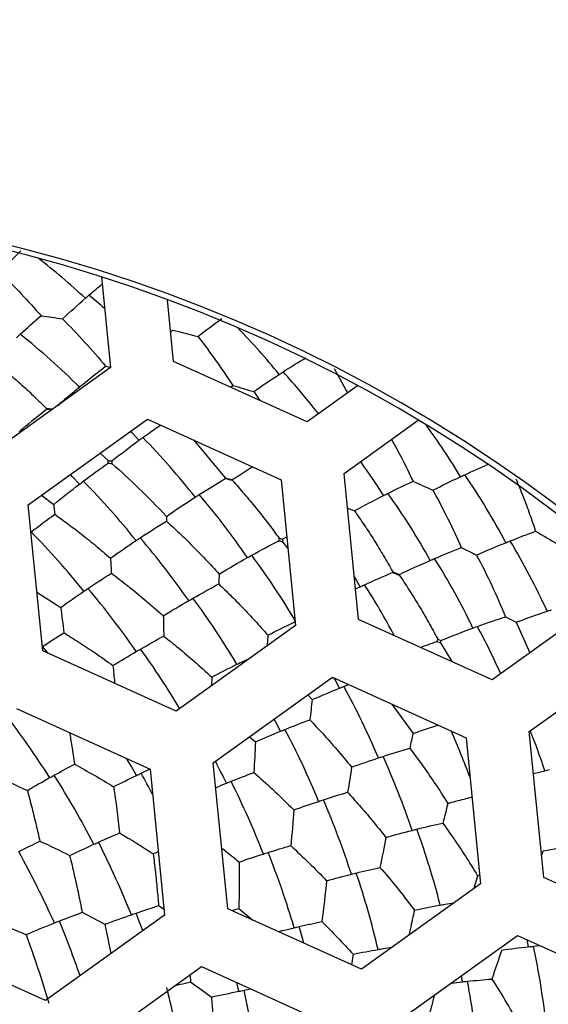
# Paper-space layout '_Inferior' of a CAD drawing. Header units: millimetres. Extents: x -40 to 40, y -40 to 40.
# Tile 20 of 25: x 3 to 7.2, y 5.7 to 13.4. Entities that reach past the tile are written whole.
import ezdxf

# ---------------------------------------------------------------- set-up
doc = ezdxf.new("R2010")
doc.units = ezdxf.units.MM

psp = doc.layouts.new('_Inferior')

# ---------------------------------------------------------------- linework, layer by layer
at = {"color": 7, "linetype": 'Continuous', "lineweight": 25}
for p, q in [((3.6475, 11.3797), (3.7181, 10.6658)), ((4.2157, 10.715), (4.1677, 11.1997)), ((4.1924, 10.9504), (4.2077, 10.9616)), ((5.2677, 10.2389), (4.2157, 10.715)), ((3.7181, 10.6658), (2.7798, 9.9928)), ((3.6804, 10.6766), (3.7188, 10.6702)), ((5.4799, 10.6576), (5.5846, 10.4662)), ((4.6631, 10.5125), (4.6818, 10.5246)), ((4.846, 10.4769), (4.8957, 10.4072)), ((5.6634, 10.5227), (5.2677, 10.2389)), ((3.0712, 9.5865), (4.0095, 10.2595)), ((4.0095, 10.2595), (5.0615, 9.7834)), ((5.5591, 9.8326), (6.1421, 10.2507)), ((4.371, 10.0959), (4.6227, 9.797)), ((3.6376, 9.9927), (3.7004, 9.9343)), ((5.0615, 9.7834), (5.1752, 8.6343)), ((5.6727, 8.6835), (5.5591, 9.8326)), ((3.1757, 9.6614), (3.2715, 9.589)), ((3.1849, 8.4374), (3.0712, 9.5865)), ((5.0738, 9.3151), (5.106, 9.3333)), ((5.0717, 9.2955), (5.115, 9.2427)), ((5.6489, 8.9244), (5.6846, 8.9412)), ((3.1394, 8.897), (3.3265, 8.7777)), ((7.663, 8.8804), (6.7247, 8.2074)), ((6.7247, 8.2074), (5.6727, 8.6835)), ((5.1752, 8.6343), (4.2369, 7.9613)), ((6.9125, 8.6609), (7.0205, 8.4195)), ((3.2245, 8.4195), (3.1842, 8.4691)), ((6.316, 8.4992), (6.4059, 8.3517)), ((7.0161, 7.8011), (7.9544, 8.4741)), ((4.2369, 7.9613), (3.1849, 8.4374)), ((4.749, 8.3473), (4.8266, 8.3843)), ((4.5157, 8.2293), (4.515, 8.1608)), ((4.5283, 7.555), (5.4666, 8.228)), ((5.4666, 8.228), (6.5186, 7.7519)), ((5.5568, 8.1565), (5.5933, 8.1707)), ((5.2725, 8.0888), (5.3065, 8.0519)), ((5.9346, 8.0162), (6.1007, 7.7858)), ((2.9787, 7.9819), (4.0307, 7.5058)), ((4.8141, 7.76), (4.8596, 7.7193)), ((6.5186, 7.7519), (6.6322, 6.6028)), ((7.1298, 6.652), (7.0161, 7.8011)), ((4.6419, 6.4059), (4.5283, 7.555)), ((3.9591, 7.4725), (4.0302, 7.506)), ((4.0307, 7.5058), (4.1444, 6.3567)), ((7.0488, 7.4706), (7.1387, 7.4924)), ((4.0552, 6.8391), (4.0951, 6.8553)), ((7.1249, 6.861), (7.1124, 6.8275)), ((6.6091, 6.6658), (6.5788, 6.5645)), ((6.6091, 6.6658), (6.6257, 6.6691)), ((6.6322, 6.6028), (5.6939, 5.9298)), ((8.1818, 6.1759), (7.1298, 6.652)), ((6.3536, 6.4418), (6.4245, 6.4538)), ((4.1444, 6.3567), (3.2061, 5.6837)), ((4.0971, 6.4302), (4.1399, 6.4022)), ((5.6939, 5.9298), (4.6419, 6.4059)), ((4.6731, 6.3918), (4.7283, 6.4068)), ((4.7283, 6.4068), (4.8392, 6.3166)), ((3.6741, 6.2836), (3.7202, 6.0525)), ((3.2061, 5.6837), (2.1541, 6.1598)), ((5.9853, 5.5235), (6.9236, 6.1965)), ((6.9236, 6.1965), (7.9756, 5.7204)), ((7.0112, 6.1068), (7.0007, 6.1616)), ((5.6287, 6.049), (5.6167, 5.9648)), ((5.8654, 6.0918), (5.9356, 6.1031)), ((7.05, 6.111), (7.1014, 6.116)), ((3.4975, 5.2774), (4.4358, 5.9504)), ((4.4358, 5.9504), (5.4878, 5.4743)), ((4.3451, 5.8853), (4.3494, 5.8294)), ((4.73, 5.7564), (4.7123, 5.8252)), ((6.4902, 5.8311), (6.4816, 5.8794)), ((4.7701, 5.7642), (4.8247, 5.7744))]:
    psp.add_line(p, q, dxfattribs=at)
at = {"color": 7, "linetype": 'Continuous', "lineweight": 25, "flags": 128}
for points in [[(3.9429, 10.0933), (3.8895, 10.1526), (3.878, 10.1652)], [(3.4741, 9.7483), (3.4199, 9.8069), (3.4032, 9.8246)], [(5.6846, 8.9412), (5.6441, 9.01), (5.6397, 9.0174)], [(5.5211, 8.1421), (5.4846, 8.2132), (5.4801, 8.2219)], [(5.0564, 7.8028), (5.0201, 7.8741), (5.0074, 7.8986)], [(3.923, 7.4552), (3.8833, 7.5248), (3.8454, 7.5896)], [(3.9724, 6.2334), (3.9482, 6.3004), (3.9215, 6.372)], [(5.2409, 6.1348), (5.225, 6.1923), (5.204, 6.2656)]]:
    psp.add_lwpolyline(points, dxfattribs=at)
at = {"color": 7, "linetype": 'Continuous', "lineweight": 25}
for centre, radius, start, end in [((0, 0), 40, 270.52734, 90.52734), ((0, 0), 39.7, 270.52734, 90.52734), ((0, 0), 30, 270, 90), ((0, 0), 26.0203, 270.52734, 90.52734), ((0, 0), 25.15, 270, 90.52734), ((0, 0), 25, 11.06952, 348.93048), ((0, 0), 24.9264, 112.52267, 90), ((0.0472, 0), 24.389, 270, 90), ((0.0472, 0), 24.2491, 270, 90), ((0, 0), 11.95, 305.64936, 125.64936), ((0.0472, 0), 11.9755, 270, 90), ((-0.0234, 7.4163), 5.1926, 46.95905, 52.35792), ((0.4525, 7.4569), 4.8849, 48.76928, 50.67123), ((1.0089, 7.3474), 5.1926, 38.95905, 44.35792), ((-0.3037, 6.7375), 5.3405, 44.98412, 51.69064), ((1.3431, 7.1951), 5.0755, 37.75005, 42.62611), ((2.0217, 7.1354), 5.1926, 30.95905, 36.35792), ((0.0322, 6.25), 5.5203, 37.95592, 44.44403), ((1.2733, 6.738), 5.4458, 32.44014, 35.82674), ((-0.5722, 5.7254), 5.7435, 38.54548, 44.78219), ((2.2322, 6.8745), 5.1933, 27.68461, 34.58196), ((0, 0), 11.95, 125.64936, 305.64936), ((0.1498, 5.9994), 5.6257, 34.30293, 40.66979), ((1.5652, 6.5602), 5.3405, 28.98412, 35.69064), ((-1.1934, 5.138), 6.0253, 38.69989, 44.64688), ((-0.498, 5.488), 5.876, 34.67823, 40.77514), ((2.3628, 6.5757), 5.2632, 24.3815, 31.18695), ((0.2302, 5.7493), 5.7435, 30.54548, 36.78219), ((1.6756, 6.2785), 5.4257, 25.51285, 32.11387), ((-1.1821, 4.9166), 6.1961, 34.54975, 40.33389), ((1.0827, 5.9795), 5.51, 27.88765, 32.70842), ((-0.4667, 5.2541), 6.0253, 30.69989, 36.64688), ((1.8753, 6.0601), 5.3843, 24.06194, 28.48832), ((-1.1937, 4.7217), 6.3569, 30.84378, 35.91075), ((0.2691, 5.2679), 6.0253, 22.69989, 28.64688), ((-2.808, 3.581), 7.1732, 32.52457, 37.53043), ((-0.5549, 4.8269), 6.3903, 22.29326, 27.90359), ((1.0601, 5.426), 5.8468, 20.1361, 24.0111), ((1.6118, 5.6583), 5.8233, 18.35894, 21.65223), ((0.2189, 5.052), 6.1961, 18.54975, 24.33389), ((-1.6387, 4.3403), 6.9744, 25.96747, 27.55486), ((-3.0993, 3.4401), 7.5349, 27.45036, 32.21857), ((-1.9021, 4.1432), 6.7408, 27.98569, 29.59833), ((-1.4772, 4.3379), 6.8702, 21.32901, 26.55282), ((-0.6768, 4.6448), 6.6126, 17.90307, 23.32749), ((0.1223, 4.8572), 6.3903, 14.29326, 19.90359), ((-3.5056, 3.3614), 7.9732, 22.08029, 26.58917), ((-4.4712, 2.776), 8.5095, 24.42057, 28.64867), ((-1.7122, 4.2163), 7.1732, 16.52457, 21.53043), ((-0.8591, 4.5012), 6.8702, 13.32901, 18.55282), ((-5.0009, 2.9036), 8.9869, 19.33728, 22.2695), ((0.7971, 4.7929), 6.3903, 6.29326, 11.90359), ((-0.2243, 4.577), 6.8702, 5.32901, 10.55282), ((-4.7455, 3.5253), 9.1894, 10.3254, 14.24423), ((-3.5328, 3.9008), 8.5095, 8.42057, 12.64867)]:
    psp.add_arc(centre, radius, start, end, dxfattribs=at)
for points, knots in [([(-9.5098, 22.9329), (-8.5542, 23.3292), (-7.5138, 23.6912), (-5.249, 24.2935), (-4.0243, 24.5339), (-1.392, 24.8228), (0.0162, 24.871), (2.9862, 24.6911), (4.5485, 24.4623), (7.7554, 23.6421), (9.4001, 23.0496), (12.6504, 21.4386), (14.2552, 20.419), (17.2643, 17.9469), (18.667, 16.4939), (21.1059, 13.2305), (22.1404, 11.4208), (23.7254, 7.5987), (24.2751, 5.588), (24.8613, 1.5563), (24.8984, -0.4629), (24.5218, -4.339), (24.1094, -6.1951), (22.953, -9.6335), (22.2103, -11.216), (20.5249, -14.065), (19.5829, -15.3322), (17.6118, -17.5611), (16.5827, -18.5235), (14.5184, -20.1822), (13.483, -20.8791), (11.4566, -22.0562), (10.4653, -22.5367), (9.5098, -22.9329)], [0, 0, 0, 0, 0.0625, 0.0625, 0.125, 0.125, 0.1875, 0.1875, 0.25, 0.25, 0.3125, 0.3125, 0.375, 0.375, 0.4375, 0.4375, 0.5, 0.5, 0.5625, 0.5625, 0.625, 0.625, 0.6875, 0.6875, 0.75, 0.75, 0.8125, 0.8125, 0.875, 0.875, 0.9375, 0.9375, 1, 1, 1, 1]), ([(9.5098, -22.9329), (8.5542, -23.3292), (7.5138, -23.6912), (5.249, -24.2935), (4.0243, -24.5339), (1.392, -24.8228), (-0.0162, -24.871), (-2.9862, -24.6911), (-4.5485, -24.4623), (-7.7554, -23.6421), (-9.4001, -23.0496), (-12.6504, -21.4386), (-14.2552, -20.419), (-17.2643, -17.9469), (-18.667, -16.4939), (-21.1059, -13.2305), (-22.1404, -11.4208), (-23.7254, -7.5987), (-24.2751, -5.588), (-24.8613, -1.5563), (-24.8984, 0.4629), (-24.5218, 4.339), (-24.1094, 6.1951), (-22.953, 9.6335), (-22.2103, 11.216), (-20.5249, 14.065), (-19.5829, 15.3322), (-17.6118, 17.5611), (-16.5827, 18.5235), (-14.5184, 20.1822), (-13.483, 20.8791), (-11.4566, 22.0562), (-10.4653, 22.5367), (-9.5098, 22.9329)], [0, 0, 0, 0, 0.0625, 0.0625, 0.125, 0.125, 0.1875, 0.1875, 0.25, 0.25, 0.3125, 0.3125, 0.375, 0.375, 0.4375, 0.4375, 0.5, 0.5, 0.5625, 0.5625, 0.625, 0.625, 0.6875, 0.6875, 0.75, 0.75, 0.8125, 0.8125, 0.875, 0.875, 0.9375, 0.9375, 1, 1, 1, 1]), ([(3.5484, 11.2355), (3.579, 11.2617), (3.6141, 11.2919), (3.6485, 11.3201), (3.653, 11.3237)], [0, 0, 0, 0, 0.869385, 1, 1, 1, 1]), ([(2.7922, 10.7237), (2.828, 10.6944), (2.8996, 10.6359), (3.0059, 10.5426), (3.111, 10.4461), (3.1798, 10.3787), (3.2142, 10.345)], [0, 0, 0, 0, 0.250328, 0.500637, 0.750627, 1, 1, 1, 1]), ([(3.3063, 10.3704), (3.3325, 10.3933), (3.3888, 10.4423), (3.4441, 10.4882), (3.4737, 10.5127)], [0, 0, 0, 0, 0.466158, 1, 1, 1, 1]), ([(3.2142, 10.345), (3.2247, 10.3435), (3.2412, 10.3412), (3.2577, 10.3402), (3.2637, 10.3398)], [0, 0, 0, 0, 0.636868, 1, 1, 1, 1]), ([(3.2147, 10.3398), (3.2251, 10.3392), (3.2397, 10.3385), (3.2543, 10.3366), (3.2584, 10.3361)], [0, 0, 0, 0, 0.7170663, 1, 1, 1, 1]), ([(3.9733, 10.1154), (4.0097, 10.1416), (4.0565, 10.1752), (4.1021, 10.2062), (4.1121, 10.213)], [0, 0, 0, 0, 0.778902, 1, 1, 1, 1]), ([(5.9318, 10.0999), (5.9589, 10.0515), (6.0178, 9.9459), (6.0718, 9.8322), (6.101, 9.7706)], [0, 0, 0, 0, 0.4588957, 1, 1, 1, 1]), ([(4.6775, 9.7836), (4.7201, 9.8115), (4.7734, 9.8464), (4.8256, 9.8788), (4.8362, 9.8854)], [0, 0, 0, 0, 0.798468, 1, 1, 1, 1]), ([(4.6772, 9.7788), (4.7086, 9.7437), (4.7716, 9.6729), (4.8646, 9.5609), (4.957, 9.4445), (5.0168, 9.3633), (5.0469, 9.3226)], [0, 0, 0, 0, 0.245894, 0.494733, 0.746211, 1, 1, 1, 1]), ([(6.9099, 9.7912), (6.9292, 9.7449), (6.967, 9.6542), (7.019, 9.5157), (7.0507, 9.4226), (7.0661, 9.3771)], [0, 0, 0, 0, 0.347755, 0.68125, 1, 1, 1, 1]), ([(5.5862, 9.558), (5.5912, 9.5562), (5.6092, 9.5499), (5.627, 9.5434), (5.6399, 9.5387)], [0, 0, 0, 0, 0.277245, 1, 1, 1, 1]), ([(5.6399, 9.5387), (5.6662, 9.5006), (5.7189, 9.4246), (5.7954, 9.3057), (5.8699, 9.1839), (5.9174, 9.1001), (5.9412, 9.0583)], [0, 0, 0, 0, 0.250328, 0.500637, 0.750627, 1, 1, 1, 1]), ([(3.2791, 9.5115), (3.3137, 9.4866), (3.3847, 9.4356), (3.4927, 9.3527), (3.6049, 9.2629), (3.68, 9.1986), (3.7183, 9.1658)], [0, 0, 0, 0, 0.232024, 0.476211, 0.732313, 1, 1, 1, 1]), ([(4.1587, 9.4572), (4.1923, 9.4265), (4.2608, 9.3638), (4.3639, 9.2631), (4.4692, 9.1554), (4.5388, 9.0791), (4.5742, 9.0404)], [0, 0, 0, 0, 0.236271, 0.481895, 0.736588, 1, 1, 1, 1]), ([(3.7254, 9.0473), (3.768, 9.0149), (3.857, 8.9474), (3.9938, 8.8358), (4.0863, 8.7543), (4.1342, 8.7121)], [0, 0, 0, 0, 0.30729, 0.640834, 1, 1, 1, 1]), ([(5.9926, 9.0327), (6.0188, 8.9935), (6.0714, 8.9147), (6.1479, 8.7909), (6.2231, 8.6627), (6.2711, 8.574), (6.2953, 8.5295)], [0, 0, 0, 0, 0.245894, 0.494733, 0.746211, 1, 1, 1, 1]), ([(4.571, 8.9626), (4.6017, 8.9331), (4.6649, 8.8727), (4.7603, 8.7756), (4.859, 8.671), (4.9244, 8.5969), (4.9578, 8.5591)], [0, 0, 0, 0, 0.232024, 0.476211, 0.732313, 1, 1, 1, 1]), ([(3.3512, 8.5789), (3.3902, 8.5546), (3.4729, 8.5031), (3.6022, 8.4173), (3.6913, 8.3538), (3.738, 8.3205)], [0, 0, 0, 0, 0.298539, 0.632052, 1, 1, 1, 1]), ([(4.1376, 8.5525), (4.1765, 8.5215), (4.2583, 8.4564), (4.3849, 8.3488), (4.4709, 8.2703), (4.5157, 8.2293)], [0, 0, 0, 0, 0.302814, 0.636342, 1, 1, 1, 1]), ([(4.9578, 8.5591), (4.9561, 8.5372), (4.954, 8.5089), (4.9515, 8.4801), (4.951, 8.4735)], [0, 0, 0, 0, 0.7722493, 1, 1, 1, 1]), ([(6.1596, 8.4632), (6.1702, 8.4671), (6.2147, 8.4838), (6.2578, 8.4987), (6.2906, 8.5101)], [0, 0, 0, 0, 0.237649, 1, 1, 1, 1]), ([(3.738, 8.3205), (3.7424, 8.2766), (3.7469, 8.2307), (3.7508, 8.1832), (3.7509, 8.1812)], [0, 0, 0, 0, 0.957678, 1, 1, 1, 1]), ([(5.2876, 7.8935), (5.3218, 7.8573), (5.3938, 7.7814), (5.5041, 7.6573), (5.5784, 7.5676), (5.6171, 7.5207)], [0, 0, 0, 0, 0.302814, 0.636342, 1, 1, 1, 1]), ([(6.1007, 7.7858), (6.1445, 7.801), (6.2108, 7.824), (6.2754, 7.8449), (6.2973, 7.852)], [0, 0, 0, 0, 0.661589, 1, 1, 1, 1]), ([(3.3957, 7.7932), (3.4018, 7.7579), (3.4158, 7.6765), (3.4283, 7.5916), (3.4353, 7.5436)], [0, 0, 0, 0, 0.433981, 1, 1, 1, 1]), ([(6.0748, 7.67), (6.1069, 7.6271), (6.1738, 7.5376), (6.2746, 7.3927), (6.341, 7.2889), (6.3754, 7.235)], [0, 0, 0, 0, 0.30729, 0.640834, 1, 1, 1, 1]), ([(4.8471, 7.4783), (4.8961, 7.435), (5.0033, 7.3402), (5.1064, 7.239), (5.1624, 7.184)], [0, 0, 0, 0, 0.4565979, 1, 1, 1, 1]), ([(4.5476, 7.3595), (4.5484, 7.3599), (4.5767, 7.3719), (4.6045, 7.3832), (4.6316, 7.3941)], [0, 0, 0, 0, 0.02851, 1, 1, 1, 1]), ([(3.0639, 7.337), (3.0762, 7.2905), (3.1, 7.2008), (3.1327, 7.0673), (3.1527, 6.9798), (3.1623, 6.9379)], [0, 0, 0, 0, 0.358993, 0.692476, 1, 1, 1, 1]), ([(5.5861, 7.3228), (5.6169, 7.2887), (5.6821, 7.2165), (5.7827, 7.0983), (5.8509, 7.0127), (5.8866, 6.9679)], [0, 0, 0, 0, 0.298539, 0.632052, 1, 1, 1, 1]), ([(6.3754, 7.235), (6.418, 7.2467), (6.4817, 7.2643), (6.544, 7.2801), (6.5647, 7.2853)], [0, 0, 0, 0, 0.666921, 1, 1, 1, 1]), ([(6.3347, 7.0807), (6.3636, 7.0402), (6.4243, 6.955), (6.5162, 6.8168), (6.5773, 6.7176), (6.6091, 6.6658)], [0, 0, 0, 0, 0.302814, 0.636342, 1, 1, 1, 1]), ([(3.3969, 6.8251), (3.4093, 6.7737), (3.4334, 6.674), (3.4663, 6.5244), (3.4862, 6.4257), (3.4958, 6.378)], [0, 0, 0, 0, 0.354399, 0.687903, 1, 1, 1, 1]), ([(4.0552, 6.8391), (4.0609, 6.7914), (4.0719, 6.6993), (4.0858, 6.5625), (4.0934, 6.4731), (4.0971, 6.4302)], [0, 0, 0, 0, 0.3589925, 0.6924761, 1, 1, 1, 1]), ([(4.5947, 6.8833), (4.5998, 6.8795), (4.6465, 6.8441), (4.6918, 6.8067), (4.7321, 6.7735)], [0, 0, 0, 0, 0.109788, 1, 1, 1, 1]), ([(5.8407, 6.731), (5.8832, 6.6813), (5.9762, 6.5724), (6.0642, 6.4579), (6.112, 6.3957)], [0, 0, 0, 0, 0.4565979, 1, 1, 1, 1]), ([(6.112, 6.3957), (6.101, 6.3452), (6.0868, 6.2799), (6.0706, 6.2126), (6.0669, 6.1973)], [0, 0, 0, 0, 0.7736302, 1, 1, 1, 1]), ([(5.0392, 6.2261), (5.0523, 6.2294), (5.0945, 6.24), (5.1361, 6.2498), (5.1648, 6.2565)], [0, 0, 0, 0, 0.310706, 1, 1, 1, 1]), ([(4.2293, 5.8023), (4.242, 5.8053), (4.2824, 5.8148), (4.3221, 5.8235), (4.3494, 5.8294)], [0, 0, 0, 0, 0.313203, 1, 1, 1, 1]), ([(6.4, 5.8209), (6.4009, 5.821), (6.4313, 5.8248), (6.4612, 5.828), (6.4902, 5.8311)], [0, 0, 0, 0, 0.02824, 1, 1, 1, 1]), ([(6.7206, 5.8526), (6.7558, 5.7975), (6.8328, 5.6768), (6.9039, 5.5511), (6.9426, 5.4828)], [0, 0, 0, 0, 0.4565979, 1, 1, 1, 1]), ([(4.5129, 5.7111), (4.5163, 5.6679), (4.5232, 5.5827), (4.5312, 5.454), (4.5376, 5.3278), (4.5406, 5.2439), (4.5421, 5.2027)], [0, 0, 0, 0, 0.261993, 0.516167, 0.762244, 1, 1, 1, 1]), ([(6.269, 5.7269), (6.2611, 5.6959), (6.2417, 5.6196), (6.2197, 5.5409), (6.2066, 5.4941)], [0, 0, 0, 0, 0.406026, 1, 1, 1, 1])]:
    psp.add_open_spline(points, degree=3, knots=knots, dxfattribs=at)
for points in [[(2.846, 11.4168), (2.902, 11.4747), (2.9575, 11.5304), (3.0126, 11.5839)], [(2.846, 11.4168), (2.9644, 11.3031), (3.0731, 11.187), (3.1715, 11.0738)], [(3.3407, 11.0494), (3.4013, 11.1056), (3.4613, 11.1596), (3.5206, 11.2113)], [(3.5206, 11.2113), (3.5299, 11.2194), (3.5392, 11.2275), (3.5484, 11.2355)], [(3.0069, 10.928), (3.0625, 10.9789), (3.1174, 11.0275), (3.1715, 11.0738)], [(3.1715, 11.0738), (3.2281, 11.0666), (3.2846, 11.0584), (3.3407, 11.0494)], [(3.3407, 11.0494), (3.4626, 10.928), (3.5762, 10.8022), (3.6804, 10.6766)], [(4.4072, 10.9096), (4.4707, 10.9591), (4.5335, 11.0066), (4.5954, 11.0519)], [(4.2077, 10.9616), (4.2747, 10.9456), (4.3413, 10.9282), (4.4072, 10.9096)], [(2.9795, 10.9028), (2.9887, 10.9113), (2.9978, 10.9197), (3.0069, 10.928)], [(4.4072, 10.9096), (4.5086, 10.7805), (4.6001, 10.6505), (4.6818, 10.5246)], [(5.0776, 10.6323), (5.1383, 10.6714), (5.1979, 10.7085), (5.2565, 10.7435)], [(3.5026, 10.5365), (3.5627, 10.5855), (3.622, 10.6322), (3.6804, 10.6766)], [(5.0467, 10.6123), (5.057, 10.619), (5.0673, 10.6257), (5.0776, 10.6323)], [(4.846, 10.4769), (4.9138, 10.5242), (4.9807, 10.5693), (5.0467, 10.6123)], [(3.4737, 10.5127), (3.4833, 10.5207), (3.493, 10.5286), (3.5026, 10.5365)], [(4.6818, 10.5246), (4.7369, 10.5096), (4.7917, 10.4937), (4.846, 10.4769)], [(3.0286, 10.1863), (3.0915, 10.24), (3.1535, 10.2912), (3.2147, 10.3398)], [(3.2147, 10.3398), (3.2145, 10.3415), (3.2144, 10.3432), (3.2142, 10.345)], [(2.9998, 10.1617), (3.0094, 10.1699), (3.019, 10.1782), (3.0286, 10.1863)], [(3.728, 9.9306), (3.8005, 9.9873), (3.8721, 10.0415), (3.9429, 10.0933)], [(3.9429, 10.0933), (3.9531, 10.1007), (3.9632, 10.1081), (3.9733, 10.1154)], [(3.7013, 9.9144), (3.7012, 9.921), (3.7009, 9.9276), (3.7004, 9.9343)], [(3.7004, 9.9343), (3.7096, 9.9328), (3.7188, 9.9316), (3.728, 9.9306)], [(3.728, 9.9306), (3.7281, 9.924), (3.7283, 9.9174), (3.7287, 9.9109)], [(3.5045, 9.7712), (3.5711, 9.8214), (3.6367, 9.8691), (3.7013, 9.9144)], [(3.7013, 9.9144), (3.7104, 9.9134), (3.7195, 9.9123), (3.7287, 9.9109)], [(3.7287, 9.9109), (3.8667, 9.7912), (4.0117, 9.6528), (4.1588, 9.4944)], [(6.5079, 9.8221), (6.5734, 9.8524), (6.6376, 9.8808), (6.7005, 9.9074)], [(3.4741, 9.7483), (3.4842, 9.756), (3.4944, 9.7636), (3.5045, 9.7712)], [(4.4167, 9.6657), (4.4865, 9.7101), (4.5551, 9.7521), (4.6224, 9.7917)], [(4.6224, 9.7917), (4.6225, 9.7935), (4.6226, 9.7952), (4.6227, 9.797)], [(4.6224, 9.7917), (4.6408, 9.7884), (4.6591, 9.7841), (4.6772, 9.7788)], [(4.6227, 9.797), (4.6409, 9.7916), (4.6591, 9.7871), (4.6775, 9.7836)], [(4.6775, 9.7836), (4.6774, 9.782), (4.6773, 9.7804), (4.6772, 9.7788)], [(5.9026, 9.6759), (5.9701, 9.7094), (6.0362, 9.741), (6.101, 9.7706)], [(6.101, 9.7706), (6.1535, 9.7481), (6.2055, 9.7247), (6.2569, 9.7005)], [(6.2569, 9.7005), (6.3307, 9.7379), (6.4032, 9.7732), (6.4745, 9.8066)], [(6.4745, 9.8066), (6.4857, 9.8118), (6.4968, 9.817), (6.5079, 9.8221)], [(3.2715, 9.589), (3.3397, 9.6443), (3.4072, 9.6974), (3.4741, 9.7483)], [(6.2569, 9.7005), (6.3407, 9.5503), (6.4151, 9.398), (6.4807, 9.2486)], [(4.1588, 9.4944), (4.2351, 9.5471), (4.3105, 9.5974), (4.3849, 9.6453)], [(4.3849, 9.6453), (4.3955, 9.6521), (4.4061, 9.6589), (4.4167, 9.6657)], [(5.6399, 9.5387), (5.7176, 9.5811), (5.7941, 9.6213), (5.8694, 9.6592)], [(5.8694, 9.6592), (5.8805, 9.6648), (5.8916, 9.6704), (5.9026, 9.6759)], [(3.2715, 9.589), (3.2741, 9.5634), (3.2767, 9.5376), (3.2791, 9.5115)], [(3.0933, 9.3722), (3.1561, 9.4207), (3.218, 9.4672), (3.2791, 9.5115)], [(3.9518, 9.3256), (4.0219, 9.3718), (4.0909, 9.4157), (4.1587, 9.4572)], [(4.1588, 9.4944), (4.1588, 9.482), (4.1587, 9.4696), (4.1587, 9.4572)], [(3.7183, 9.1658), (3.7862, 9.2139), (3.8534, 9.2601), (3.9198, 9.3044)], [(3.9198, 9.3044), (3.9305, 9.3115), (3.9411, 9.3186), (3.9518, 9.3256)], [(4.8302, 9.1884), (4.9032, 9.2288), (4.9748, 9.267), (5.0451, 9.3028)], [(5.0451, 9.3028), (5.0459, 9.3093), (5.0465, 9.3159), (5.0469, 9.3226)], [(5.0451, 9.3028), (5.054, 9.3006), (5.0629, 9.2981), (5.0717, 9.2955)], [(5.0469, 9.3226), (5.0559, 9.3199), (5.0648, 9.3173), (5.0738, 9.3151)], [(5.0738, 9.3151), (5.0729, 9.3086), (5.0722, 9.3021), (5.0717, 9.2955)], [(6.8309, 9.2873), (6.8424, 9.292), (6.8539, 9.2966), (6.8653, 9.3011)], [(6.8653, 9.3011), (6.9337, 9.3282), (7.0006, 9.3536), (7.0661, 9.3771)], [(7.0661, 9.3771), (7.1261, 9.3433), (7.1853, 9.3083), (7.2436, 9.2722)], [(6.2712, 9.1628), (6.3425, 9.1934), (6.4123, 9.222), (6.4807, 9.2486)], [(6.4807, 9.2486), (6.5211, 9.2296), (6.5612, 9.2102), (6.6009, 9.1902)], [(6.6009, 9.1902), (6.6789, 9.2246), (6.7556, 9.257), (6.8309, 9.2873)], [(3.7183, 9.1658), (3.7209, 9.1268), (3.7232, 9.0873), (3.7254, 9.0473)], [(4.5742, 9.0404), (4.6494, 9.0856), (4.7237, 9.1288), (4.797, 9.1699)], [(4.797, 9.1699), (4.8081, 9.1761), (4.8192, 9.1823), (4.8302, 9.1884)], [(5.9936, 9.0374), (6.0761, 9.0765), (6.1571, 9.1134), (6.2368, 9.148)], [(6.2368, 9.148), (6.2483, 9.153), (6.2597, 9.158), (6.2712, 9.1628)], [(6.6009, 9.1902), (6.6855, 9.0321), (6.7618, 8.8687), (6.8295, 8.7044)], [(3.5411, 8.927), (3.6033, 8.9689), (3.6648, 9.009), (3.7254, 9.0473)], [(4.5742, 9.0404), (4.5732, 9.0147), (4.5722, 8.9887), (4.571, 8.9626)], [(5.719, 8.9569), (5.7943, 8.9912), (5.868, 9.0233), (5.9402, 9.0531)], [(5.9402, 9.0531), (5.9405, 9.0548), (5.9408, 9.0566), (5.9412, 9.0583)], [(5.9402, 9.0531), (5.9579, 9.0473), (5.9754, 9.0405), (5.9926, 9.0327)], [(5.9412, 9.0583), (5.9584, 9.0504), (5.9759, 9.0434), (5.9936, 9.0374)], [(5.9936, 9.0374), (5.9933, 9.0358), (5.993, 9.0343), (5.9926, 9.0327)], [(3.5089, 8.9052), (3.5197, 8.9125), (3.5304, 8.9198), (3.5411, 8.927)], [(4.3676, 8.8504), (4.4365, 8.8898), (4.5043, 8.9272), (4.571, 8.9626)], [(5.6846, 8.9412), (5.6961, 8.9465), (5.7075, 8.9517), (5.719, 8.9569)], [(3.3265, 8.7777), (3.3878, 8.8217), (3.4487, 8.8643), (3.5089, 8.9052)], [(4.3342, 8.8313), (4.3453, 8.8377), (4.3565, 8.8441), (4.3676, 8.8504)], [(3.3265, 8.7777), (3.3352, 8.7128), (3.3435, 8.6464), (3.3512, 8.5789)], [(4.1342, 8.7121), (4.2016, 8.7534), (4.2682, 8.7932), (4.3342, 8.8313)], [(7.1565, 8.7484), (7.1683, 8.7524), (7.1801, 8.7563), (7.1918, 8.7602)], [(4.1342, 8.7121), (4.1358, 8.6598), (4.1369, 8.6065), (4.1376, 8.5525)], [(6.6076, 8.6283), (6.6832, 8.6557), (6.7572, 8.681), (6.8295, 8.7044)], [(6.8295, 8.7044), (6.8574, 8.6901), (6.885, 8.6756), (6.9125, 8.6609)], [(6.9125, 8.6609), (6.9954, 8.6921), (7.0767, 8.7213), (7.1565, 8.7484)], [(4.9578, 8.5591), (5.0317, 8.5973), (5.1046, 8.6337), (5.1766, 8.6683)], [(6.3209, 8.5183), (6.4062, 8.5528), (6.4899, 8.5852), (6.5723, 8.6154)], [(6.5723, 8.6154), (6.5841, 8.6198), (6.5959, 8.6241), (6.6076, 8.6283)], [(3.1842, 8.4691), (3.2404, 8.507), (3.2962, 8.5437), (3.3512, 8.5789)], [(3.955, 8.4502), (4.0166, 8.4858), (4.0776, 8.52), (4.1376, 8.5525)], [(6.2906, 8.5101), (6.2924, 8.5165), (6.2939, 8.5229), (6.2953, 8.5295)], [(6.2953, 8.5295), (6.3037, 8.5255), (6.3123, 8.5218), (6.3209, 8.5183)], [(3.1819, 8.4676), (3.1827, 8.4681), (3.1834, 8.4686), (3.1842, 8.4691)], [(3.9212, 8.4306), (3.9325, 8.4371), (3.9437, 8.4437), (3.955, 8.4502)], [(6.2906, 8.5101), (6.2992, 8.5067), (6.3077, 8.503), (6.316, 8.4992)], [(6.3209, 8.5183), (6.3191, 8.512), (6.3175, 8.5056), (6.316, 8.4992)], [(3.738, 8.3205), (3.7996, 8.3585), (3.8607, 8.3952), (3.9212, 8.4306)], [(4.5157, 8.2293), (4.5825, 8.2643), (4.6488, 8.298), (4.7142, 8.3302)], [(4.7142, 8.3302), (4.7258, 8.336), (4.7374, 8.3417), (4.749, 8.3473)], [(5.3065, 8.0519), (5.3789, 8.0835), (5.4505, 8.1136), (5.5211, 8.1421)], [(5.5211, 8.1421), (5.533, 8.1469), (5.5449, 8.1517), (5.5568, 8.1565)], [(5.3065, 8.0519), (5.3007, 7.9999), (5.2944, 7.947), (5.2876, 7.8935)], [(5.0925, 7.8175), (5.1585, 7.8442), (5.2236, 7.8696), (5.2876, 7.8935)], [(4.8596, 7.7193), (4.9259, 7.7484), (4.9915, 7.7762), (5.0564, 7.8028)], [(5.0564, 7.8028), (5.0684, 7.8077), (5.0805, 7.8126), (5.0925, 7.8175)], [(6.1007, 7.7858), (6.0924, 7.7476), (6.0838, 7.709), (6.0748, 7.67)], [(4.8596, 7.7193), (4.8565, 7.6407), (4.8523, 7.5604), (4.8471, 7.4783)], [(5.8276, 7.5931), (5.84, 7.5971), (5.8523, 7.6011), (5.8645, 7.6051)], [(5.8645, 7.6051), (5.9359, 7.6282), (6.006, 7.6498), (6.0748, 7.67)], [(3.2754, 7.4573), (3.3292, 7.487), (3.3825, 7.5158), (3.4353, 7.5436)], [(3.4353, 7.5436), (3.5394, 7.4874), (3.6421, 7.4282), (3.7433, 7.3661)], [(5.6171, 7.5207), (5.6076, 7.456), (5.5973, 7.3899), (5.5861, 7.3228)], [(5.6171, 7.5207), (5.6881, 7.5461), (5.7584, 7.5703), (5.8276, 7.5931)], [(2.7792, 7.4619), (2.875, 7.4225), (2.9699, 7.3808), (3.0639, 7.337)], [(3.2402, 7.4378), (3.2519, 7.4443), (3.2637, 7.4509), (3.2754, 7.4573)], [(3.7433, 7.3661), (3.8037, 7.3968), (3.8636, 7.4266), (3.923, 7.4552)], [(3.923, 7.4552), (3.9351, 7.461), (3.9471, 7.4668), (3.9591, 7.4725)], [(4.6683, 7.409), (4.7286, 7.4332), (4.7883, 7.4563), (4.8471, 7.4783)], [(7.1387, 7.4924), (7.1511, 7.4954), (7.1635, 7.4982), (7.1758, 7.5011)], [(3.0639, 7.337), (3.123, 7.3716), (3.1819, 7.4052), (3.2402, 7.4378)], [(3.7433, 7.3661), (3.761, 7.2484), (3.7767, 7.1272), (3.7906, 7.0025)], [(4.6316, 7.3941), (4.6438, 7.3991), (4.6561, 7.4041), (4.6683, 7.409)], [(5.3952, 7.2633), (5.4597, 7.2843), (5.5234, 7.3042), (5.5861, 7.3228)], [(5.1624, 7.184), (5.2282, 7.2074), (5.2934, 7.2298), (5.3578, 7.2511)], [(5.3578, 7.2511), (5.3703, 7.2552), (5.3828, 7.2593), (5.3952, 7.2633)], [(6.3754, 7.235), (6.3625, 7.1843), (6.3489, 7.1329), (6.3347, 7.0807)], [(5.1624, 7.184), (5.1558, 7.0924), (5.1476, 6.9986), (5.1379, 6.9027)], [(6.1309, 7.0327), (6.2, 7.0499), (6.268, 7.066), (6.3347, 7.0807)], [(3.6243, 6.9302), (3.6803, 6.9551), (3.7357, 6.9793), (3.7906, 7.0025)], [(3.7906, 7.0025), (3.88, 6.9501), (3.9682, 6.8957), (4.0552, 6.8391)], [(5.8866, 6.9679), (5.9563, 6.9874), (6.0252, 7.0059), (6.0931, 7.0231)], [(6.0931, 7.0231), (6.1057, 7.0264), (6.1184, 7.0295), (6.1309, 7.0327)], [(2.9965, 6.8557), (3.0522, 6.884), (3.1075, 6.9114), (3.1623, 6.9379)], [(3.1623, 6.9379), (3.2412, 6.9018), (3.3194, 6.8642), (3.3969, 6.8251)], [(3.3969, 6.8251), (3.4608, 6.8556), (3.5243, 6.8851), (3.5873, 6.9135)], [(3.5873, 6.9135), (3.5996, 6.9191), (3.612, 6.9247), (3.6243, 6.9302)], [(4.9605, 6.8488), (5.0204, 6.8677), (5.0796, 6.8857), (5.1379, 6.9027)], [(5.1379, 6.9027), (5.2346, 6.8138), (5.3287, 6.7216), (5.4202, 6.6262)], [(5.8866, 6.9679), (5.8726, 6.8904), (5.8573, 6.8115), (5.8407, 6.731)], [(7.1249, 6.861), (7.2065, 6.8773), (7.2867, 6.8922), (7.3654, 6.9057)], [(4.7321, 6.7735), (4.7961, 6.7955), (4.8596, 6.8166), (4.9224, 6.8367)], [(4.9224, 6.8367), (4.9351, 6.8408), (4.9478, 6.8448), (4.9605, 6.8488)], [(4.7321, 6.7735), (4.7331, 6.6545), (4.7319, 6.5322), (4.7283, 6.4068)], [(5.4202, 6.6262), (5.486, 6.6443), (5.5512, 6.6614), (5.6155, 6.6776)], [(5.6155, 6.6776), (5.6284, 6.6808), (5.6412, 6.684), (5.654, 6.6872)], [(5.654, 6.6872), (5.7171, 6.7027), (5.7794, 6.7174), (5.8407, 6.731)], [(5.4202, 6.6262), (5.4094, 6.5215), (5.3965, 6.4142), (5.3815, 6.3045)], [(6.112, 6.3957), (6.1804, 6.4097), (6.2481, 6.4228), (6.3148, 6.4348)], [(6.3148, 6.4348), (6.3278, 6.4372), (6.3407, 6.4395), (6.3536, 6.4418)], [(3.3156, 6.3093), (3.3762, 6.3331), (3.4363, 6.356), (3.4958, 6.378)], [(3.4958, 6.378), (3.5557, 6.3474), (3.6152, 6.3159), (3.6741, 6.2836)], [(3.6741, 6.2836), (3.7442, 6.3096), (3.8139, 6.3347), (3.8828, 6.3586)], [(3.8828, 6.3586), (3.8957, 6.3631), (3.9086, 6.3676), (3.9215, 6.372)], [(3.9215, 6.372), (3.9806, 6.3922), (4.0392, 6.4116), (4.0971, 6.4302)], [(3.054, 6.2024), (3.1289, 6.2342), (3.2032, 6.2647), (3.277, 6.294)], [(3.277, 6.294), (3.2899, 6.2992), (3.3028, 6.3043), (3.3156, 6.3093)], [(5.204, 6.2656), (5.2639, 6.2794), (5.3231, 6.2923), (5.3815, 6.3045)], [(5.3815, 6.3045), (5.4661, 6.2217), (5.5485, 6.1366), (5.6287, 6.049)], [(2.9321, 6.2531), (2.9729, 6.2366), (3.0136, 6.2197), (3.054, 6.2024)], [(3.054, 6.2024), (3.1185, 6.0255), (3.1782, 5.8444), (3.2326, 5.6637)], [(5.1648, 6.2565), (5.1779, 6.2596), (5.191, 6.2626), (5.204, 6.2656)], [(5.6287, 6.049), (5.6952, 6.0619), (5.761, 6.0739), (5.826, 6.0851)], [(5.826, 6.0851), (5.8392, 6.0874), (5.8523, 6.0896), (5.8654, 6.0918)], [(6.7991, 6.0808), (6.7744, 6.0061), (6.7483, 5.93), (6.7206, 5.8526)], [(6.7991, 6.0808), (6.8708, 6.0904), (6.9416, 6.0991), (7.0112, 6.1068)], [(7.0112, 6.1068), (7.0242, 6.1082), (7.0371, 6.1096), (7.05, 6.111)], [(4.3494, 5.8294), (4.4044, 5.7908), (4.459, 5.7513), (4.5129, 5.7111)], [(6.4902, 5.8311), (6.5034, 5.8325), (6.5166, 5.8339), (6.5297, 5.8352)], [(6.5297, 5.8352), (6.5943, 5.8418), (6.658, 5.8477), (6.7206, 5.8526)], [(4.5129, 5.7111), (4.5859, 5.7271), (4.6584, 5.7422), (4.73, 5.7564)], [(4.73, 5.7564), (4.7434, 5.759), (4.7568, 5.7616), (4.7701, 5.7642)]]:
    psp.add_open_spline(points, degree=3, dxfattribs=at)

doc.saveas('drawing.dxf')
